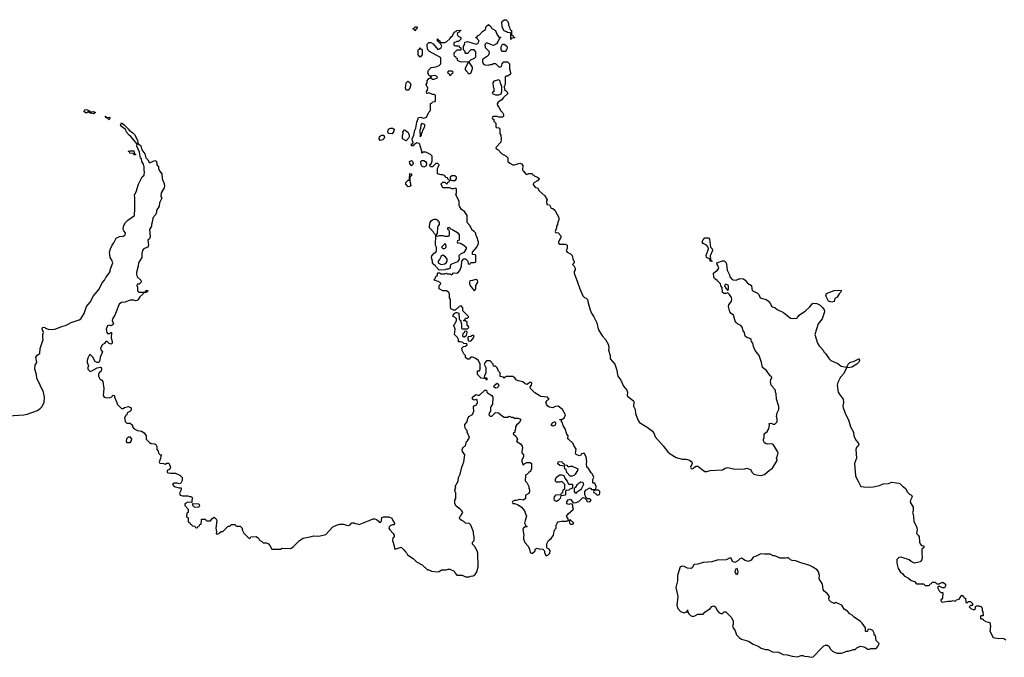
# Model space of a CAD drawing. Header units: inches. Extents: x 2386215 to 2556187, y 580866 to 760840.
# Tile 46 of 203: x 2519444 to 2530717, y 628432 to 635734. Entities that reach past the tile are written whole.
import ezdxf

# ---------------------------------------------------------------- set-up
doc = ezdxf.new("R2010")
doc.units = ezdxf.units.IN
doc.header["$MEASUREMENT"] = 0
for name, color, linetype in [('C5613', 7, 'Continuous'), ('C5622', 7, 'Continuous'), ('C5623', 7, 'Continuous'), ('C5632', 7, 'Continuous')]:
    doc.layers.add(name, color=color, linetype=linetype)

msp = doc.modelspace()

# ---------------------------------------------------------------- linework, layer by layer
at = {"layer": 'C5613', "color": 5, "elevation": 40}
msp.add_lwpolyline([(2519317, 631197), (2519490, 631208), (2519530, 631215), (2519650, 631257), (2519680, 631280), (2519699, 631301), (2519723, 631350), (2519729, 631410), (2519715, 631470), (2519639, 631630), (2519637, 631670), (2519617, 631730), (2519623, 631777), (2519639, 631810), (2519628, 631870), (2519646, 631894), (2519673, 631910), (2519678, 631970), (2519714, 632070), (2519709, 632090), (2519709, 632130), (2519715, 632150), (2519702, 632190), (2519706, 632210), (2519730, 632211), (2519741, 632201), (2519771, 632191), (2519810, 632186), (2519846, 632190), (2519909, 632211), (2519934, 632226), (2519970, 632231), (2520000, 632247)], dxfattribs=at)
at = {"layer": 'C5622', "color": 5, "elevation": 40}
for points in [[(2521374, 630000), (2521374, 629990), (2521378, 629978), (2521393, 629973), (2521398, 629958), (2521413, 629953), (2521418, 629938), (2521450, 629934), (2521458, 629918), (2521470, 629914), (2521482, 629918), (2521487, 629933), (2521502, 629938), (2521507, 629953), (2521522, 629958), (2521526, 630000)], [(2521577, 630000), (2521578, 629998), (2521590, 629994), (2521630, 629994), (2521633, 630000)], [(2521700, 630000), (2521700, 630000), (2521691, 629910), (2521698, 629870), (2521694, 629850), (2521702, 629842), (2521726, 629850), (2521750, 629874), (2521770, 629874), (2521830, 629934), (2521850, 629934), (2521870, 629954), (2521910, 629954), (2521918, 629938), (2521930, 629934), (2521970, 629934), (2521992, 629912), (2521993, 629893), (2522010, 629854), (2522070, 629794), (2522082, 629798), (2522090, 629812), (2522150, 629814), (2522177, 629797), (2522190, 629774), (2522217, 629757), (2522230, 629742), (2522270, 629742), (2522292, 629730), (2522310, 629712), (2522330, 629671), (2522430, 629672), (2522450, 629682), (2522550, 629678), (2522580, 629700), (2522649, 629770), (2522690, 629797), (2522786, 629814), (2522810, 629825), (2522870, 629821), (2522950, 629838), (2522982, 629878), (2523030, 629925), (2523070, 629945), (2523110, 629958), (2523150, 629958), (2523184, 629944), (2523210, 629942), (2523226, 629950), (2523248, 629972), (2523270, 629972), (2523284, 629964), (2523310, 629962), (2523330, 629952), (2523446, 630000)], [(2523543, 630000), (2523554, 629990), (2523558, 629978), (2523570, 629974), (2523587, 629993), (2523588, 630000)], [(2523717, 630000), (2523734, 629970), (2523731, 629949), (2523710, 629948), (2523684, 629936), (2523673, 629927), (2523672, 629910), (2523682, 629890), (2523722, 629850), (2523731, 629830), (2523732, 629808), (2523718, 629802), (2523714, 629770), (2523731, 629710), (2523734, 629674), (2523753, 629673), (2523810, 629694), (2523844, 629664), (2523860, 629640), (2523872, 629630), (2523885, 629605), (2523950, 629562), (2523986, 629526), (2524054, 629490), (2524113, 629433), (2524130, 629432), (2524160, 629420), (2524230, 629412), (2524247, 629413), (2524273, 629433), (2524327, 629433), (2524350, 629442), (2524370, 629442), (2524417, 629417), (2524430, 629394), (2524450, 629374), (2524510, 629374), (2524524, 629364), (2524550, 629354), (2524590, 629354), (2524610, 629362), (2524636, 629364), (2524660, 629380), (2524668, 629390), (2524678, 629410), (2524694, 629470), (2524690, 629626), (2524682, 629650), (2524650, 629706), (2524628, 629728), (2524628, 629752), (2524646, 629770), (2524648, 629810), (2524638, 629850), (2524638, 629870), (2524610, 629946), (2524590, 629966), (2524548, 629968), (2524528, 629988), (2524507, 630000)], [(2525231, 630000), (2525222, 629970), (2525238, 629938), (2525254, 629930), (2525250, 629926), (2525230, 629926), (2525210, 629906), (2525205, 629895), (2525218, 629830), (2525211, 629810), (2525211, 629790), (2525226, 629746), (2525265, 629705), (2525282, 629670), (2525290, 629634), (2525304, 629624), (2525316, 629624), (2525346, 629650), (2525346, 629670), (2525370, 629682), (2525393, 629673), (2525434, 629670), (2525454, 629650), (2525454, 629630), (2525470, 629594), (2525490, 629602), (2525514, 629626), (2525518, 629650), (2525506, 629670), (2525482, 629682), (2525478, 629690), (2525478, 629730), (2525498, 629770), (2525530, 629792), (2525555, 629830), (2525563, 629877), (2525570, 629894), (2525586, 629910), (2525587, 629947), (2525598, 629970), (2525610, 629982), (2525649, 629991), (2525707, 629993), (2525722, 629998), (2525723, 630000)], [(2525737, 630000), (2525734, 629990), (2525738, 629970), (2525750, 629958), (2525770, 629958), (2525788, 629970), (2525770, 629988), (2525755, 629995), (2525753, 630000)], [(2529681, 630000), (2529682, 629990), (2529717, 629917), (2529718, 629890), (2529712, 629850), (2529732, 629830), (2529742, 629810), (2529745, 629750), (2529752, 629730), (2529770, 629712), (2529794, 629710), (2529794, 629690), (2529774, 629670), (2529774, 629606), (2529778, 629590), (2529772, 629548), (2529753, 629527), (2529740, 629520), (2529689, 629509), (2529649, 629529), (2529626, 629550), (2529537, 629577), (2529510, 629574), (2529488, 629552), (2529487, 629510), (2529501, 629450), (2529528, 629408), (2529551, 629391), (2529570, 629366), (2529619, 629339), (2529650, 629312), (2529690, 629302), (2529713, 629273), (2529790, 629274), (2529810, 629254), (2529850, 629254), (2529862, 629258), (2529867, 629273), (2529882, 629278), (2529890, 629294), (2529930, 629294), (2529938, 629278), (2529950, 629274), (2529970, 629274), (2530000, 629287)], [(2530000, 629231), (2529970, 629246), (2529958, 629242), (2529954, 629230), (2529970, 629194), (2529990, 629174), (2530000, 629174)], [(2530000, 629098), (2529992, 629090), (2529994, 629070), (2530000, 629067)]]:
    msp.add_lwpolyline(points, dxfattribs=at)
for points in [[(2527930, 629617), (2527870, 629588), (2527841, 629579), (2527817, 629543), (2527790, 629529), (2527750, 629542), (2527710, 629568), (2527690, 629558), (2527665, 629535), (2527630, 629518), (2527606, 629530), (2527590, 629566), (2527570, 629568), (2527531, 629549), (2527430, 629545), (2527370, 629524), (2527270, 629519), (2527210, 629499), (2527167, 629493), (2527162, 629490), (2527145, 629455), (2527131, 629449), (2527090, 629452), (2527050, 629472), (2527030, 629476), (2527005, 629470), (2526975, 629370), (2526974, 629306), (2526956, 629230), (2526981, 629130), (2526966, 629030), (2526981, 628990), (2527010, 628956), (2527050, 628941), (2527074, 628954), (2527086, 628954), (2527090, 628974), (2527092, 628950), (2527105, 628930), (2527126, 628910), (2527150, 628899), (2527174, 628906), (2527210, 628927), (2527270, 628925), (2527288, 628950), (2527348, 628990), (2527370, 629012), (2527390, 629022), (2527411, 629011), (2527431, 628970), (2527450, 628945), (2527470, 628932), (2527490, 628932), (2527510, 628952), (2527530, 628954), (2527590, 628892), (2527612, 628850), (2527611, 628811), (2527606, 628790), (2527611, 628770), (2527634, 628734), (2527651, 628690), (2527680, 628660), (2527710, 628638), (2527790, 628618), (2527843, 628583), (2527898, 628558), (2527935, 628535), (2527982, 628522), (2528010, 628521), (2528070, 628491), (2528110, 628494), (2528130, 628491), (2528186, 628466), (2528230, 628462), (2528290, 628447), (2528350, 628438), (2528390, 628451), (2528410, 628452), (2528430, 628445), (2528470, 628442), (2528510, 628432), (2528530, 628438), (2528630, 628545), (2528650, 628562), (2528670, 628571), (2528694, 628570), (2528710, 628554), (2528722, 628530), (2528750, 628502), (2528800, 628480), (2528850, 628478), (2528870, 628482), (2528910, 628502), (2528930, 628502), (2528990, 628522), (2529010, 628522), (2529030, 628542), (2529070, 628558), (2529110, 628552), (2529130, 628542), (2529150, 628525), (2529175, 628525), (2529190, 628534), (2529250, 628534), (2529270, 628554), (2529286, 628590), (2529250, 628626), (2529242, 628682), (2529227, 628687), (2529226, 628710), (2529210, 628738), (2529186, 628750), (2529166, 628754), (2529154, 628750), (2529150, 628726), (2529130, 628726), (2529126, 628730), (2529128, 628770), (2529090, 628824), (2529070, 628844), (2528998, 628890), (2528975, 628915), (2528948, 628930), (2528920, 628960), (2528883, 628983), (2528858, 629030), (2528790, 629058), (2528770, 629048), (2528730, 629069), (2528710, 629088), (2528709, 629110), (2528715, 629130), (2528690, 629162), (2528655, 629190), (2528644, 629210), (2528634, 629270), (2528599, 629330), (2528602, 629370), (2528589, 629410), (2528573, 629433), (2528526, 629466), (2528490, 629484), (2528377, 629517), (2528330, 629536), (2528290, 629539), (2528269, 629549), (2528246, 629570), (2528230, 629573), (2528211, 629569), (2528150, 629569), (2528090, 629594), (2528070, 629595), (2528035, 629615), (2527970, 629613)], [(2527650, 629378), (2527635, 629410), (2527638, 629430), (2527650, 629454), (2527660, 629440), (2527665, 629410), (2527662, 629390)]]:
    msp.add_lwpolyline(points, close=True, dxfattribs=at)
at = {"layer": 'C5623', "color": 5, "elevation": 40}
for points in [[(2525723, 630000), (2525726, 630010), (2525706, 630050), (2525723, 630077), (2525786, 630130), (2525778, 630150), (2525776, 630176), (2525770, 630186), (2525750, 630188), (2525730, 630182), (2525710, 630188), (2525709, 630211), (2525725, 630235), (2525750, 630242), (2525782, 630202), (2525815, 630205), (2525844, 630216), (2525890, 630262), (2525914, 630254), (2525934, 630234), (2525938, 630218), (2525970, 630214), (2525986, 630230), (2525970, 630246), (2525946, 630246), (2525926, 630266), (2525916, 630296), (2525915, 630330), (2525929, 630351), (2525970, 630371), (2525984, 630364), (2525990, 630354), (2526030, 630354), (2526042, 630358), (2526046, 630390), (2526030, 630426), (2526010, 630426), (2526006, 630430), (2526007, 630467), (2526018, 630490), (2526001, 630530), (2525986, 630546), (2525956, 630596), (2525938, 630610), (2525934, 630650), (2525939, 630670), (2525930, 630726), (2525916, 630756), (2525910, 630766), (2525890, 630766), (2525878, 630762), (2525870, 630746), (2525850, 630738), (2525816, 630756), (2525809, 630769), (2525815, 630815), (2525790, 630858), (2525782, 630882), (2525726, 630930), (2525720, 630940), (2525722, 630970), (2525709, 630989), (2525689, 631050), (2525665, 631085), (2525657, 631117), (2525647, 631133), (2525647, 631147), (2525626, 631150), (2525630, 631154), (2525650, 631154), (2525680, 631180), (2525695, 631210), (2525659, 631270), (2525610, 631309), (2525575, 631305), (2525550, 631289), (2525510, 631295), (2525490, 631309), (2525475, 631330), (2525469, 631351), (2525483, 631377), (2525506, 631390), (2525486, 631410), (2525410, 631420), (2525341, 631461), (2525293, 631510), (2525288, 631530), (2525302, 631550), (2525308, 631570), (2525298, 631578), (2525290, 631582), (2525281, 631579), (2525271, 631569), (2525250, 631558), (2525230, 631562), (2525205, 631585), (2525150, 631598), (2525130, 631608), (2525114, 631634), (2525090, 631648), (2525013, 631647), (2524998, 631642), (2524990, 631628), (2524982, 631642), (2524947, 631647), (2524946, 631690), (2524926, 631710), (2524910, 631746), (2524890, 631766), (2524867, 631767), (2524866, 631790), (2524830, 631826), (2524790, 631826), (2524770, 631806), (2524762, 631790), (2524782, 631750), (2524782, 631690), (2524764, 631656), (2524762, 631642), (2524770, 631634), (2524790, 631634), (2524794, 631630), (2524794, 631610), (2524790, 631606), (2524782, 631622), (2524770, 631626), (2524726, 631630), (2524686, 631670), (2524687, 631713), (2524710, 631714), (2524718, 631730), (2524718, 631790), (2524698, 631830), (2524658, 631858), (2524630, 631868), (2524610, 631868), (2524590, 631848), (2524570, 631846), (2524550, 631866), (2524547, 631887), (2524528, 631908), (2524510, 631946), (2524508, 631972), (2524527, 631993), (2524550, 631994), (2524566, 632010), (2524562, 632022), (2524530, 632026), (2524516, 632036), (2524490, 632046), (2524470, 632046), (2524468, 632070), (2524455, 632095), (2524422, 632130), (2524429, 632190), (2524415, 632230), (2524418, 632242), (2524430, 632254), (2524446, 632290), (2524446, 632310), (2524427, 632327), (2524406, 632330), (2524406, 632350), (2524427, 632373), (2524440, 632380), (2524450, 632382), (2524473, 632373), (2524474, 632310), (2524478, 632298), (2524494, 632290), (2524494, 632270), (2524502, 632250), (2524502, 632202), (2524510, 632194), (2524570, 632194), (2524586, 632210), (2524582, 632222), (2524566, 632230), (2524566, 632270), (2524550, 632286), (2524530, 632286), (2524526, 632290), (2524542, 632298), (2524550, 632314), (2524570, 632314), (2524586, 632330), (2524518, 632398), (2524516, 632436), (2524498, 632458), (2524474, 632450), (2524430, 632406), (2524410, 632406), (2524382, 632422), (2524375, 632450), (2524378, 632530), (2524366, 632550), (2524366, 632590), (2524358, 632610), (2524330, 632628), (2524290, 632629), (2524246, 632650), (2524246, 632690), (2524266, 632710), (2524262, 632722), (2524236, 632736), (2524189, 632750), (2524198, 632762), (2524210, 632794), (2524226, 632810), (2524226, 632830), (2524230, 632834), (2524250, 632834), (2524270, 632822), (2524310, 632822), (2524330, 632832), (2524344, 632824), (2524370, 632822), (2524390, 632814), (2524410, 632834), (2524450, 632832), (2524470, 632842), (2524489, 632870), (2524502, 632910), (2524506, 632970), (2524530, 632994), (2524550, 632994), (2524574, 632970), (2524578, 632938), (2524590, 632934), (2524602, 632938), (2524610, 632954), (2524647, 632953), (2524662, 632958), (2524666, 632970), (2524666, 633030), (2524662, 633042), (2524630, 633046), (2524628, 633070), (2524678, 633130), (2524698, 633170), (2524698, 633190), (2524688, 633208), (2524687, 633227), (2524676, 633256), (2524666, 633270), (2524666, 633290), (2524648, 633308), (2524630, 633318), (2524598, 633378), (2524566, 633410), (2524568, 633490), (2524537, 633537), (2524502, 633562), (2524482, 633590), (2524475, 633610), (2524475, 633655), (2524438, 633730), (2524446, 633750), (2524446, 633790), (2524442, 633802), (2524430, 633806), (2524410, 633798), (2524390, 633798), (2524370, 633808), (2524289, 633809), (2524268, 633850), (2524270, 633854), (2524290, 633874), (2524310, 633874), (2524330, 633854), (2524342, 633858), (2524347, 633873), (2524362, 633878), (2524366, 633890), (2524362, 633902), (2524347, 633907), (2524342, 633922), (2524327, 633927), (2524306, 633950), (2524290, 633958), (2524270, 633958), (2524226, 633970), (2524226, 634030), (2524236, 634044), (2524246, 634070), (2524230, 634086), (2524210, 634086), (2524172, 634048), (2524146, 634050), (2524138, 634070), (2524155, 634085), (2524168, 634112), (2524166, 634170), (2524146, 634190), (2524095, 634215), (2524062, 634218), (2524047, 634207), (2524048, 634230), (2524028, 634290), (2524027, 634307), (2524016, 634316), (2523990, 634322), (2523958, 634302), (2523954, 634290), (2523930, 634288), (2523929, 634291), (2523929, 634311), (2523946, 634314), (2523948, 634330), (2523941, 634341), (2523937, 634370), (2523956, 634410), (2523969, 634470), (2523979, 634490), (2523990, 634562), (2524010, 634612), (2524030, 634616), (2524070, 634607), (2524102, 634618), (2524130, 634674), (2524147, 634693), (2524147, 634773), (2524162, 634778), (2524170, 634794), (2524202, 634798), (2524206, 634810), (2524206, 634870), (2524190, 634878), (2524170, 634878), (2524130, 634898), (2524110, 634888), (2524106, 634890), (2524102, 634910), (2524115, 634925), (2524118, 634958), (2524106, 634970), (2524098, 634990), (2524109, 635011), (2524110, 635032), (2524130, 635062), (2524146, 635070), (2524146, 635090), (2524130, 635095), (2524120, 635120), (2524118, 635130), (2524125, 635155), (2524155, 635185), (2524210, 635195), (2524248, 635210), (2524266, 635230), (2524266, 635290), (2524262, 635302), (2524170, 635349), (2524138, 635370), (2524118, 635390), (2524108, 635430), (2524110, 635454), (2524130, 635474), (2524150, 635474), (2524178, 635458), (2524230, 635394), (2524250, 635402), (2524270, 635414), (2524278, 635430), (2524262, 635462), (2524250, 635466), (2524242, 635482), (2524227, 635487), (2524227, 635513), (2524233, 635513), (2524238, 635498), (2524253, 635493), (2524258, 635478), (2524270, 635474), (2524310, 635474), (2524336, 635484), (2524370, 635514), (2524383, 635537), (2524398, 635550), (2524410, 635574), (2524427, 635593), (2524442, 635598), (2524446, 635610), (2524490, 635614), (2524494, 635610), (2524478, 635602), (2524474, 635590), (2524458, 635582), (2524454, 635570), (2524465, 635545), (2524494, 635530), (2524494, 635510), (2524470, 635486), (2524450, 635486), (2524414, 635470), (2524414, 635450), (2524418, 635438), (2524433, 635433), (2524470, 635434), (2524478, 635418), (2524493, 635413), (2524494, 635390), (2524490, 635386), (2524450, 635386), (2524414, 635350), (2524414, 635330), (2524418, 635318), (2524433, 635313), (2524438, 635298), (2524453, 635293), (2524454, 635270), (2524490, 635252), (2524590, 635254), (2524610, 635274), (2524650, 635292), (2524668, 635310), (2524667, 635367), (2524647, 635387), (2524610, 635388), (2524573, 635347), (2524550, 635346), (2524546, 635350), (2524546, 635370), (2524526, 635390), (2524526, 635430), (2524535, 635445), (2524542, 635478), (2524570, 635485), (2524670, 635452), (2524690, 635462), (2524706, 635490), (2524686, 635510), (2524682, 635522), (2524670, 635526), (2524667, 635533), (2524682, 635538), (2524686, 635550), (2524710, 635562), (2524743, 635597), (2524779, 635621), (2524785, 635655), (2524810, 635678), (2524837, 635657), (2524850, 635632), (2524891, 635611), (2524907, 635567), (2524930, 635534), (2524950, 635534), (2524954, 635530), (2524938, 635522), (2524920, 635480), (2524904, 635456), (2524870, 635438), (2524790, 635469), (2524771, 635450), (2524775, 635415), (2524815, 635375), (2524818, 635350), (2524811, 635329), (2524802, 635318), (2524742, 635278), (2524741, 635250), (2524750, 635231), (2524770, 635216), (2524808, 635212), (2524830, 635222), (2524850, 635222), (2524869, 635231), (2524890, 635232), (2524930, 635194), (2524950, 635194), (2524962, 635198), (2524968, 635230), (2524989, 635251), (2525031, 635251), (2525052, 635230), (2525052, 635172), (2525065, 635130), (2525062, 635110), (2525050, 635098), (2525030, 635088), (2525013, 635087), (2525002, 635078), (2525002, 634990), (2524992, 634970), (2524993, 634933), (2525022, 634910), (2525032, 634890), (2524980, 634840), (2524964, 634816), (2524922, 634790), (2524912, 634770), (2524914, 634750), (2524930, 634734), (2524952, 634690), (2524970, 634672), (2524982, 634650), (2524982, 634630), (2524970, 634618), (2524930, 634618), (2524910, 634626), (2524870, 634626), (2524858, 634622), (2524854, 634610), (2524858, 634598), (2524873, 634593), (2524874, 634570), (2524894, 634550), (2524894, 634510), (2524898, 634498), (2524930, 634494), (2524940, 634480), (2524942, 634430), (2524951, 634411), (2524958, 634370), (2524954, 634330), (2524894, 634270), (2524898, 634258), (2524924, 634244), (2524960, 634200), (2525012, 634172), (2525033, 634153), (2525034, 634110), (2525054, 634090), (2525090, 634072), (2525110, 634072), (2525170, 634091), (2525190, 634082), (2525204, 634064), (2525202, 634010), (2525217, 633997), (2525234, 633970), (2525250, 633962), (2525273, 633973), (2525310, 633974), (2525318, 633958), (2525330, 633954), (2525342, 633942), (2525374, 633930), (2525390, 633914), (2525392, 633910), (2525374, 633890), (2525330, 633866), (2525322, 633850), (2525324, 633844), (2525350, 633814), (2525374, 633810), (2525390, 633774), (2525457, 633717), (2525482, 633670), (2525474, 633650), (2525478, 633618), (2525510, 633614), (2525530, 633574), (2525550, 633572), (2525570, 633552), (2525616, 633470), (2525617, 633443), (2525604, 633416), (2525602, 633390), (2525592, 633368), (2525591, 633349), (2525574, 633310), (2525578, 633298), (2525610, 633294), (2525640, 633260), (2525640, 633240), (2525612, 633190), (2525613, 633173), (2525630, 633162), (2525690, 633162), (2525710, 633154), (2525714, 633150), (2525713, 633113), (2525702, 633090), (2525714, 633070), (2525750, 633052), (2525770, 633032), (2525781, 632981), (2525792, 632968), (2525792, 632948), (2525774, 632930), (2525793, 632913), (2525802, 632890), (2525802, 632870), (2525792, 632850), (2525792, 632830), (2525831, 632730), (2525856, 632650), (2525891, 632571), (2525910, 632551), (2525930, 632545), (2525945, 632530), (2525951, 632490), (2525975, 632410), (2525990, 632372), (2526018, 632330), (2526050, 632262), (2526062, 632210), (2526075, 632175), (2526117, 632110), (2526151, 632070), (2526186, 632010), (2526191, 631970), (2526185, 631950), (2526206, 631890), (2526205, 631850), (2526258, 631790), (2526276, 631730), (2526291, 631650), (2526327, 631607), (2526356, 631536), (2526394, 631490), (2526403, 631470), (2526401, 631430), (2526404, 631424), (2526471, 631370), (2526475, 631350), (2526471, 631310), (2526491, 631271), (2526495, 631225), (2526521, 631150), (2526542, 631122), (2526630, 631068), (2526690, 631023), (2526708, 630990), (2526718, 630958), (2526813, 630853), (2526864, 630784), (2526890, 630761), (2526960, 630720), (2527030, 630701), (2527070, 630703), (2527090, 630699), (2527111, 630690), (2527138, 630670), (2527142, 630650), (2527125, 630610), (2527130, 630594), (2527150, 630592), (2527169, 630611), (2527190, 630622), (2527210, 630621), (2527290, 630559), (2527310, 630559), (2527350, 630571), (2527490, 630578), (2527522, 630598), (2527550, 630605), (2527630, 630587), (2527748, 630592), (2527770, 630598), (2527810, 630582), (2527831, 630550), (2527850, 630531), (2527880, 630520), (2527930, 630515), (2527970, 630527), (2528030, 630576), (2528063, 630597), (2528116, 630684), (2528118, 630690), (2528109, 630710), (2528129, 630770), (2528122, 630790), (2528087, 630847), (2528070, 630869), (2528057, 630877), (2528010, 630872), (2527990, 630876), (2527970, 630890), (2527961, 630910), (2527961, 630930), (2527969, 630951), (2527969, 630990), (2527990, 631011), (2528007, 631013), (2528007, 631027), (2528022, 631050), (2528028, 631090), (2528026, 631110), (2528048, 631112), (2528070, 631102), (2528090, 631102), (2528118, 631130), (2528116, 631164), (2528109, 631190), (2528115, 631230), (2528134, 631270), (2528135, 631305), (2528109, 631390), (2528106, 631450), (2528098, 631470), (2528098, 631490), (2528074, 631514), (2528068, 631530), (2528049, 631549), (2528041, 631590), (2528045, 631615), (2528055, 631630), (2528050, 631646), (2528037, 631657), (2527996, 631716), (2527949, 631750), (2527939, 631810), (2527909, 631890), (2527864, 631944), (2527845, 631990), (2527838, 632030), (2527822, 632050), (2527818, 632070), (2527803, 632083), (2527770, 632095), (2527749, 632109), (2527742, 632150), (2527729, 632170), (2527714, 632214), (2527702, 632230), (2527667, 632247), (2527639, 632270), (2527615, 632350), (2527589, 632369), (2527574, 632390), (2527559, 632450), (2527565, 632470), (2527595, 632510), (2527599, 632530), (2527593, 632553), (2527570, 632588), (2527550, 632606), (2527530, 632598), (2527510, 632598), (2527490, 632608), (2527487, 632667), (2527470, 632686), (2527466, 632710), (2527428, 632748), (2527398, 632770), (2527390, 632786), (2527389, 632831), (2527409, 632851), (2527430, 632862), (2527449, 632890), (2527438, 632918), (2527428, 632930), (2527426, 632950), (2527490, 632972), (2527510, 632971), (2527531, 632950), (2527538, 632930), (2527545, 632865), (2527570, 632814), (2527576, 632790), (2527600, 632760), (2527613, 632753), (2527649, 632751), (2527690, 632771), (2527730, 632766), (2527751, 632750), (2527775, 632715), (2527822, 632690), (2527825, 632650), (2527832, 632632), (2527890, 632602), (2527905, 632585), (2527922, 632550), (2527990, 632531), (2528016, 632510), (2528040, 632480), (2528052, 632452), (2528064, 632444), (2528090, 632438), (2528116, 632416), (2528190, 632381), (2528270, 632316), (2528290, 632311), (2528346, 632314), (2528348, 632330), (2528362, 632338), (2528369, 632350), (2528439, 632401), (2528490, 632446), (2528519, 632481), (2528530, 632486), (2528570, 632483), (2528610, 632464), (2528637, 632437), (2528653, 632410), (2528659, 632390), (2528631, 632310), (2528587, 632250), (2528547, 632130), (2528578, 632030), (2528598, 631998), (2528642, 631950), (2528652, 631930), (2528671, 631911), (2528710, 631852), (2528730, 631832), (2528810, 631796), (2528848, 631768), (2528910, 631754), (2528918, 631762), (2528928, 631790), (2528948, 631810), (2528997, 631823), (2529050, 631852), (2529054, 631850), (2529058, 631830), (2529051, 631811), (2529030, 631789), (2528970, 631755), (2528950, 631749), (2528912, 631748), (2528879, 631681), (2528841, 631639), (2528810, 631578), (2528804, 631550), (2528816, 631470), (2528826, 631450), (2528871, 631390), (2528876, 631350), (2528867, 631310), (2528871, 631290), (2528904, 631210), (2528935, 631150), (2528958, 631070), (2528990, 631012), (2528996, 630970), (2529017, 630917), (2529042, 630890), (2529052, 630870), (2529042, 630850), (2529026, 630834), (2529018, 630810), (2529026, 630714), (2529001, 630650), (2529014, 630510), (2529023, 630483), (2529045, 630450), (2529074, 630390), (2529110, 630383), (2529170, 630381), (2529216, 630384), (2529290, 630401), (2529330, 630419), (2529390, 630423), (2529430, 630436), (2529510, 630425), (2529522, 630422), (2529550, 630392), (2529564, 630384), (2529584, 630364), (2529610, 630322), (2529630, 630302), (2529654, 630290), (2529660, 630280), (2529662, 630270), (2529642, 630230), (2529638, 630210), (2529672, 630150), (2529672, 630110), (2529665, 630085), (2529672, 630070), (2529681, 630000)], [(2520000, 632247), (2520035, 632265), (2520124, 632296), (2520144, 632310), (2520181, 632370), (2520210, 632450), (2520250, 632499), (2520290, 632570), (2520353, 632647), (2520390, 632721), (2520414, 632750), (2520430, 632782), (2520469, 632830), (2520479, 632850), (2520481, 632870), (2520509, 632950), (2520500, 632980), (2520482, 633010), (2520474, 633070), (2520484, 633110), (2520502, 633150), (2520523, 633177), (2520549, 633231), (2520586, 633250), (2520630, 633255), (2520651, 633269), (2520654, 633294), (2520635, 633315), (2520629, 633330), (2520634, 633370), (2520654, 633410), (2520681, 633439), (2520758, 633490), (2520762, 633570), (2520762, 633690), (2520758, 633730), (2520776, 633764), (2520804, 633850), (2520845, 633935), (2520868, 633952), (2520875, 633990), (2520869, 634010), (2520869, 634050), (2520861, 634081), (2520843, 634110), (2520839, 634139), (2520829, 634150), (2520815, 634215), (2520787, 634287), (2520789, 634310), (2520717, 634397), (2520699, 634410), (2520667, 634447), (2520663, 634463), (2520655, 634475), (2520609, 634510), (2520599, 634530), (2520610, 634551), (2520642, 634530), (2520690, 634482), (2520696, 634470), (2520740, 634440), (2520759, 634419), (2520794, 634354), (2520798, 634322), (2520794, 634314), (2520806, 634314), (2520831, 634291), (2520842, 634242), (2520876, 634196), (2520890, 634152), (2520912, 634130), (2520930, 634094), (2520990, 634122), (2521010, 634114), (2521013, 634073), (2521034, 634050), (2521034, 634030), (2521044, 634004), (2521071, 633970), (2521075, 633910), (2521097, 633857), (2521101, 633830), (2521097, 633810), (2521065, 633750), (2521062, 633710), (2521072, 633690), (2521045, 633635), (2521040, 633600), (2521012, 633550), (2521012, 633530), (2521000, 633500), (2520970, 633466), (2520966, 633430), (2520952, 633390), (2520952, 633368), (2520932, 633330), (2520938, 633250), (2520930, 633226), (2520912, 633208), (2520918, 633150), (2520911, 633129), (2520882, 633118), (2520858, 633102), (2520851, 633090), (2520842, 633058), (2520841, 633010), (2520805, 632950), (2520801, 632910), (2520780, 632840), (2520780, 632820), (2520791, 632790), (2520831, 632750), (2520834, 632730), (2520813, 632707), (2520790, 632706), (2520785, 632690), (2520792, 632672), (2520792, 632630), (2520810, 632612), (2520867, 632613), (2520882, 632618), (2520890, 632634), (2520910, 632632), (2520910, 632626), (2520898, 632622), (2520894, 632610), (2520858, 632602), (2520854, 632590), (2520818, 632562), (2520802, 632530), (2520790, 632518), (2520770, 632515), (2520750, 632522), (2520710, 632522), (2520650, 632498), (2520610, 632497), (2520583, 632477), (2520533, 632350), (2520507, 632310), (2520503, 632290), (2520518, 632250), (2520515, 632245), (2520492, 632228), (2520470, 632235), (2520450, 632228), (2520436, 632190), (2520442, 632150), (2520450, 632142), (2520478, 632142), (2520489, 632151), (2520494, 632150), (2520492, 632090), (2520502, 632050), (2520502, 632030), (2520490, 632018), (2520470, 632026), (2520447, 632047), (2520430, 632048), (2520416, 632024), (2520387, 632010), (2520371, 631970), (2520374, 631954), (2520391, 631930), (2520386, 631910), (2520364, 631870), (2520361, 631830), (2520350, 631808), (2520330, 631809), (2520310, 631818), (2520282, 631870), (2520250, 631898), (2520245, 631895), (2520223, 631857), (2520218, 631830), (2520218, 631810), (2520231, 631770), (2520225, 631750), (2520226, 631730), (2520250, 631705), (2520270, 631711), (2520330, 631747), (2520370, 631756), (2520376, 631750), (2520381, 631730), (2520376, 631710), (2520355, 631690), (2520345, 631670), (2520345, 631650), (2520362, 631622), (2520386, 631606), (2520398, 631590), (2520407, 631510), (2520401, 631430), (2520410, 631412), (2520426, 631406), (2520470, 631405), (2520502, 631418), (2520510, 631434), (2520530, 631432), (2520531, 631410), (2520558, 631350), (2520562, 631330), (2520610, 631282), (2520630, 631282), (2520646, 631294), (2520690, 631306), (2520722, 631290), (2520722, 631270), (2520712, 631250), (2520674, 631230), (2520672, 631208), (2520658, 631202), (2520644, 631176), (2520650, 631134), (2520670, 631114), (2520710, 631114), (2520734, 631090), (2520734, 631070), (2520754, 631050), (2520794, 631030), (2520840, 631020), (2520870, 631002), (2520894, 630970), (2520892, 630930), (2520901, 630921), (2520930, 630892), (2520950, 630882), (2520990, 630876), (2521002, 630870), (2521013, 630847), (2521014, 630810), (2521031, 630791), (2521034, 630770), (2521050, 630754), (2521072, 630750), (2521062, 630738), (2521058, 630710), (2521042, 630670), (2521050, 630654), (2521090, 630652), (2521110, 630642), (2521130, 630654), (2521150, 630654), (2521160, 630640), (2521171, 630609), (2521158, 630582), (2521134, 630570), (2521134, 630550), (2521170, 630542), (2521230, 630542), (2521277, 630517), (2521305, 630490), (2521304, 630456), (2521290, 630426), (2521270, 630418), (2521247, 630427), (2521213, 630427), (2521194, 630410), (2521214, 630390), (2521270, 630374), (2521293, 630373), (2521294, 630350), (2521272, 630310), (2521282, 630290), (2521310, 630282), (2521370, 630282), (2521390, 630272), (2521412, 630272), (2521420, 630260), (2521422, 630250), (2521414, 630230), (2521414, 630206), (2521370, 630208), (2521334, 630190), (2521334, 630170), (2521374, 630130), (2521374, 630090), (2521358, 630082), (2521354, 630050), (2521358, 630038), (2521374, 630030), (2521374, 630000)], [(2524507, 630000), (2524489, 630009), (2524478, 630030), (2524486, 630050), (2524500, 630060), (2524518, 630090), (2524508, 630110), (2524488, 630130), (2524443, 630163), (2524428, 630190), (2524428, 630230), (2524438, 630250), (2524438, 630310), (2524429, 630329), (2524428, 630350), (2524438, 630370), (2524429, 630390), (2524464, 630450), (2524469, 630490), (2524489, 630530), (2524505, 630610), (2524529, 630670), (2524539, 630750), (2524515, 630790), (2524509, 630811), (2524523, 630837), (2524550, 630854), (2524558, 630902), (2524570, 630912), (2524594, 630950), (2524569, 631010), (2524568, 631030), (2524549, 631050), (2524540, 631080), (2524541, 631099), (2524568, 631130), (2524570, 631154), (2524588, 631190), (2524630, 631214), (2524642, 631250), (2524640, 631300), (2524647, 631313), (2524675, 631325), (2524686, 631350), (2524682, 631382), (2524670, 631386), (2524650, 631378), (2524640, 631380), (2524628, 631388), (2524628, 631410), (2524650, 631432), (2524670, 631442), (2524690, 631434), (2524710, 631434), (2524769, 631491), (2524790, 631491), (2524792, 631470), (2524800, 631460), (2524851, 631431), (2524862, 631410), (2524858, 631330), (2524842, 631310), (2524834, 631290), (2524834, 631250), (2524824, 631236), (2524814, 631210), (2524830, 631194), (2524850, 631194), (2524890, 631234), (2524927, 631233), (2524970, 631192), (2524990, 631182), (2525030, 631182), (2525050, 631192), (2525070, 631182), (2525090, 631182), (2525110, 631172), (2525151, 631171), (2525178, 631158), (2525182, 631150), (2525164, 631116), (2525132, 631090), (2525122, 631070), (2525122, 631050), (2525113, 631027), (2525112, 631008), (2525098, 631002), (2525094, 630990), (2525124, 630964), (2525142, 630930), (2525134, 630910), (2525138, 630898), (2525178, 630878), (2525198, 630850), (2525201, 630830), (2525192, 630790), (2525193, 630773), (2525214, 630750), (2525214, 630730), (2525192, 630690), (2525193, 630673), (2525204, 630644), (2525210, 630634), (2525228, 630652), (2525250, 630662), (2525290, 630662), (2525302, 630650), (2525305, 630590), (2525298, 630570), (2525290, 630558), (2525274, 630550), (2525250, 630526), (2525238, 630522), (2525234, 630510), (2525233, 630453), (2525250, 630434), (2525272, 630390), (2525273, 630373), (2525282, 630350), (2525282, 630330), (2525273, 630307), (2525234, 630290), (2525234, 630250), (2525214, 630230), (2525170, 630238), (2525156, 630236), (2525130, 630226), (2525110, 630226), (2525085, 630215), (2525082, 630210), (2525090, 630194), (2525110, 630194), (2525150, 630178), (2525191, 630151), (2525225, 630110), (2525237, 630077), (2525245, 630050), (2525231, 630000)], [(2521633, 630000), (2521643, 630017), (2521670, 630036), (2521690, 630022), (2521700, 630000)], [(2523588, 630000), (2523590, 630032), (2523610, 630042), (2523670, 630042), (2523704, 630024), (2523717, 630000)], [(2521526, 630000), (2521527, 630013), (2521570, 630014), (2521577, 630000)], [(2523446, 630000), (2523490, 630018), (2523510, 630018), (2523531, 630011), (2523543, 630000)], [(2525753, 630000), (2525750, 630006), (2525738, 630002), (2525737, 630000)]]:
    msp.add_lwpolyline(points, dxfattribs=at)
for points in [[(2525070, 635508), (2525066, 635510), (2525066, 635570), (2525062, 635582), (2525030, 635586), (2525016, 635596), (2524990, 635606), (2524968, 635650), (2524966, 635710), (2524990, 635734), (2525012, 635732), (2525032, 635712), (2525042, 635690), (2525042, 635670), (2525052, 635650), (2525058, 635618), (2525074, 635610), (2525074, 635570), (2525078, 635558), (2525090, 635554), (2525098, 635538), (2525114, 635530), (2525110, 635526), (2525078, 635522)], [(2523970, 635608), (2523962, 635622), (2523950, 635626), (2523948, 635632), (2523962, 635638), (2523970, 635654), (2523990, 635654), (2523994, 635650), (2523992, 635628), (2523978, 635622)], [(2524970, 635368), (2524958, 635390), (2524956, 635424), (2524970, 635454), (2524992, 635452), (2525022, 635430), (2525025, 635410), (2525022, 635398), (2525013, 635387), (2525010, 635368)], [(2524030, 635306), (2524006, 635330), (2524008, 635390), (2524022, 635398), (2524030, 635414), (2524038, 635398), (2524052, 635392), (2524054, 635370), (2524052, 635330)], [(2524590, 635246), (2524578, 635242), (2524542, 635170), (2524552, 635152), (2524574, 635130), (2524578, 635118), (2524590, 635114), (2524610, 635122), (2524629, 635170), (2524629, 635190)], [(2524390, 635146), (2524350, 635146), (2524342, 635130), (2524358, 635118), (2524370, 635094), (2524382, 635098), (2524387, 635113), (2524406, 635130), (2524402, 635142)], [(2523870, 634928), (2523862, 634950), (2523869, 635011), (2523889, 635031), (2523910, 635014), (2523922, 634990), (2523911, 634949), (2523890, 634928)], [(2524190, 635093), (2524154, 635086), (2524152, 635070), (2524170, 635052), (2524190, 635052), (2524210, 635062), (2524226, 635070), (2524222, 635082), (2524206, 635090)], [(2524930, 635046), (2524874, 635030), (2524862, 635010), (2524865, 634965), (2524872, 634950), (2524872, 634910), (2524858, 634902), (2524854, 634890), (2524890, 634872), (2524930, 634872), (2524950, 634882), (2524955, 634885), (2524966, 634910), (2524966, 634970), (2524948, 635008), (2524946, 635030)], [(2520270, 634678), (2520290, 634683), (2520314, 634670), (2520310, 634669), (2520290, 634657), (2520270, 634664), (2520250, 634664), (2520238, 634670), (2520238, 634678), (2520230, 634678), (2520210, 634662), (2520190, 634675), (2520179, 634690), (2520190, 634701), (2520210, 634704), (2520242, 634690), (2520242, 634682)], [(2520450, 634612), (2520470, 634618), (2520475, 634615), (2520478, 634602), (2520470, 634589), (2520450, 634608), (2520430, 634609), (2520426, 634630), (2520432, 634630), (2520434, 634614)], [(2524050, 634544), (2524036, 634530), (2524032, 634488), (2524025, 634470), (2524030, 634394), (2524046, 634410), (2524046, 634430), (2524055, 634445), (2524058, 634470), (2524082, 634510), (2524082, 634530), (2524070, 634539)], [(2523710, 634428), (2523666, 634430), (2523658, 634450), (2523662, 634470), (2523675, 634485), (2523690, 634491), (2523711, 634491), (2523724, 634484), (2523732, 634472), (2523725, 634450)], [(2523870, 634348), (2523828, 634370), (2523828, 634408), (2523835, 634430), (2523829, 634451), (2523848, 634472), (2523870, 634462), (2523890, 634442), (2523905, 634410), (2523905, 634390), (2523900, 634380)], [(2523570, 634349), (2523558, 634370), (2523565, 634395), (2523588, 634412), (2523614, 634410), (2523622, 634390), (2523612, 634370), (2523600, 634360)], [(2520750, 634186), (2520742, 634202), (2520707, 634207), (2520702, 634222), (2520686, 634230), (2520710, 634234), (2520750, 634232), (2520758, 634198), (2520770, 634194), (2520770, 634186)], [(2523930, 634062), (2523910, 634088), (2523909, 634111), (2523930, 634122), (2523942, 634110), (2523951, 634090), (2523942, 634070)], [(2524070, 634046), (2524050, 634058), (2524042, 634070), (2524038, 634110), (2524050, 634122), (2524070, 634122), (2524090, 634111), (2524102, 634090), (2524098, 634062)], [(2523890, 633819), (2523864, 633850), (2523864, 633870), (2523890, 633898), (2523902, 633898), (2523908, 633910), (2523910, 633974), (2523931, 633970), (2523930, 633946), (2523918, 633942), (2523912, 633928), (2523911, 633890), (2523922, 633830), (2523910, 633822)], [(2524430, 633946), (2524390, 633946), (2524374, 633930), (2524378, 633898), (2524390, 633894), (2524430, 633894), (2524446, 633910), (2524446, 633930)], [(2524230, 633254), (2524250, 633262), (2524290, 633262), (2524310, 633254), (2524350, 633254), (2524362, 633258), (2524366, 633270), (2524366, 633310), (2524362, 633322), (2524346, 633330), (2524346, 633350), (2524350, 633354), (2524370, 633354), (2524378, 633338), (2524390, 633334), (2524402, 633322), (2524410, 633322), (2524457, 633297), (2524474, 633270), (2524474, 633210), (2524458, 633202), (2524454, 633190), (2524458, 633178), (2524490, 633174), (2524530, 633152), (2524554, 633130), (2524554, 633110), (2524531, 633069), (2524490, 633048), (2524472, 633030), (2524474, 632990), (2524458, 632962), (2524382, 632930), (2524374, 632910), (2524373, 632887), (2524350, 632878), (2524330, 632878), (2524310, 632868), (2524247, 632867), (2524206, 632910), (2524202, 632922), (2524190, 632926), (2524169, 632950), (2524169, 632970), (2524159, 633010), (2524162, 633030), (2524190, 633062), (2524208, 633072), (2524218, 633090), (2524218, 633130), (2524206, 633150), (2524207, 633267), (2524190, 633286), (2524178, 633310), (2524138, 633350), (2524135, 633375), (2524145, 633410), (2524157, 633430), (2524170, 633443), (2524190, 633451), (2524210, 633451), (2524223, 633443), (2524245, 633410), (2524245, 633390), (2524231, 633369), (2524226, 633350), (2524222, 633290), (2524214, 633270), (2524218, 633258)], [(2527370, 632966), (2527350, 632968), (2527346, 632990), (2527338, 632998), (2527330, 632998), (2527309, 633010), (2527305, 633035), (2527329, 633110), (2527328, 633130), (2527308, 633150), (2527268, 633170), (2527258, 633190), (2527270, 633214), (2527290, 633234), (2527330, 633234), (2527340, 633220), (2527352, 633130), (2527371, 633111), (2527376, 633090), (2527351, 633030), (2527352, 632992), (2527358, 632978), (2527374, 632970)], [(2524310, 633166), (2524274, 633130), (2524290, 633114), (2524310, 633114), (2524326, 633130), (2524322, 633162)], [(2524290, 633038), (2524270, 633026), (2524252, 632988), (2524234, 632970), (2524234, 632950), (2524270, 632932), (2524310, 632938), (2524328, 632950), (2524338, 632970), (2524338, 632990), (2524319, 633019)], [(2524670, 632758), (2524650, 632755), (2524630, 632746), (2524598, 632742), (2524594, 632730), (2524594, 632710), (2524604, 632684), (2524633, 632653), (2524638, 632638), (2524650, 632634), (2524666, 632650), (2524666, 632690), (2524688, 632730), (2524686, 632750)], [(2527530, 632706), (2527514, 632690), (2527524, 632664), (2527550, 632634), (2527558, 632650), (2527558, 632690)], [(2528742, 632498), (2528706, 632510), (2528675, 632570), (2528682, 632598), (2528771, 632631), (2528830, 632638), (2528854, 632634), (2528842, 632610), (2528826, 632594), (2528804, 632556), (2528778, 632542), (2528770, 632508)], [(2524550, 632166), (2524538, 632162), (2524533, 632147), (2524518, 632142), (2524514, 632110), (2524530, 632102), (2524538, 632102), (2524558, 632122), (2524566, 632150), (2524562, 632162)], [(2524630, 632118), (2524610, 632106), (2524578, 632102), (2524574, 632090), (2524578, 632058), (2524610, 632054), (2524630, 632074), (2524638, 632090), (2524646, 632110), (2524636, 632116)], [(2524890, 631514), (2524874, 631530), (2524879, 631550), (2524910, 631571), (2524923, 631563), (2524931, 631550), (2524923, 631530), (2524910, 631519)], [(2525550, 631078), (2525528, 631090), (2525543, 631117), (2525572, 631132), (2525582, 631110), (2525570, 631088)], [(2520714, 630954), (2520687, 630953), (2520667, 630933), (2520665, 630905), (2520672, 630892), (2520710, 630891), (2520724, 630910), (2520729, 630930)], [(2525730, 630614), (2525750, 630622), (2525770, 630622), (2525834, 630590), (2525832, 630570), (2525805, 630530), (2525790, 630515), (2525770, 630508), (2525748, 630508), (2525707, 630547), (2525702, 630582), (2525686, 630590), (2525682, 630622), (2525628, 630628), (2525607, 630647), (2525610, 630672), (2525650, 630674), (2525658, 630658), (2525674, 630650), (2525678, 630638), (2525710, 630634), (2525718, 630618)], [(2525730, 630414), (2525770, 630414), (2525774, 630410), (2525774, 630370), (2525742, 630358), (2525730, 630346), (2525698, 630342), (2525694, 630330), (2525694, 630290), (2525638, 630282), (2525632, 630250), (2525610, 630228), (2525590, 630218), (2525569, 630229), (2525562, 630250), (2525568, 630270), (2525588, 630292), (2525642, 630298), (2525646, 630310), (2525662, 630318), (2525666, 630350), (2525682, 630358), (2525686, 630370), (2525686, 630410), (2525650, 630446), (2525630, 630438), (2525590, 630438), (2525578, 630450), (2525578, 630470), (2525588, 630490), (2525610, 630512), (2525630, 630522), (2525650, 630522), (2525673, 630513), (2525684, 630484), (2525714, 630450), (2525722, 630422)], [(2525810, 630309), (2525798, 630330), (2525798, 630370), (2525802, 630378), (2525810, 630382), (2525829, 630411), (2525848, 630430), (2525870, 630441), (2525890, 630438), (2525898, 630410), (2525875, 630365), (2525865, 630350), (2525820, 630320)], [(2526070, 630346), (2526030, 630346), (2526018, 630342), (2526014, 630330), (2526018, 630318), (2526033, 630313), (2526050, 630294), (2526070, 630294), (2526082, 630298), (2526086, 630310), (2526086, 630330)], [(2521490, 630146), (2521446, 630150), (2521426, 630170), (2521426, 630194), (2521494, 630190), (2521502, 630170)]]:
    msp.add_lwpolyline(points, close=True, dxfattribs=at)
at = {"layer": 'C5632', "color": 5, "elevation": 40}
for points in [[(2530000, 629287), (2530010, 629291), (2530030, 629282), (2530042, 629270), (2530042, 629250), (2530033, 629227), (2530010, 629226), (2530000, 629231)], [(2530000, 629174), (2530010, 629174), (2530014, 629170), (2530011, 629110), (2530000, 629098)], [(2530000, 629067), (2530010, 629062), (2530070, 629076), (2530110, 629076), (2530130, 629082), (2530150, 629074), (2530162, 629078), (2530166, 629090), (2530202, 629098), (2530218, 629130), (2530230, 629142), (2530250, 629134), (2530254, 629114), (2530272, 629110), (2530278, 629058), (2530290, 629054), (2530308, 629072), (2530330, 629072), (2530354, 629050), (2530353, 629027), (2530330, 629026), (2530314, 629010), (2530334, 628990), (2530370, 628974), (2530386, 628990), (2530387, 629013), (2530400, 629020), (2530430, 629022), (2530454, 629010), (2530462, 628990), (2530464, 628964), (2530471, 628951), (2530474, 628910), (2530470, 628906), (2530450, 628906), (2530444, 628896), (2530444, 628884), (2530450, 628874), (2530473, 628873), (2530478, 628858), (2530504, 628844), (2530533, 628833), (2530551, 628831), (2530558, 628790), (2530551, 628730), (2530590, 628659), (2530650, 628647), (2530690, 628651), (2530710, 628647), (2530733, 628633)]]:
    msp.add_lwpolyline(points, dxfattribs=at)

doc.saveas('drawing.dxf')
